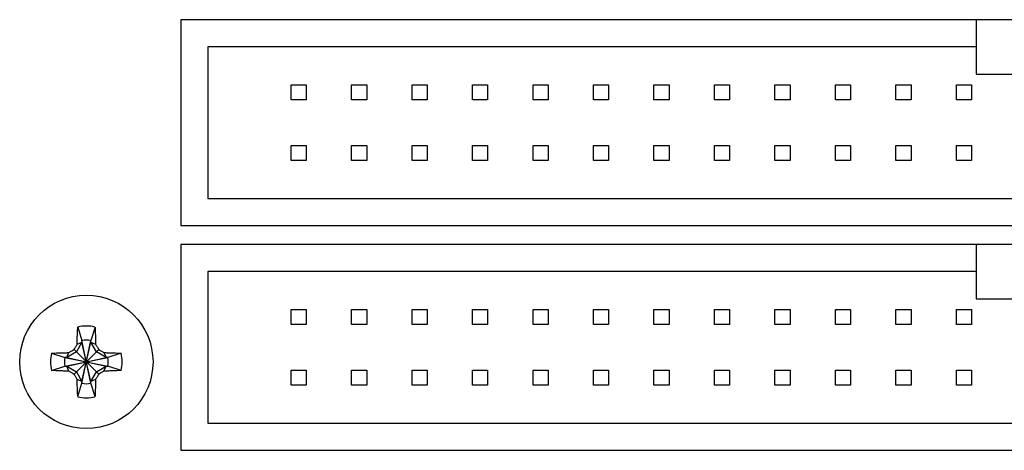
# Model space of a CAD drawing. Header units: inches. Extents: x 0 to 34, y 0 to 22.
# Tile 12 of 43: x 11.4 to 13, y 16.5 to 17.2. Entities that reach past the tile are written whole.
import ezdxf

# ---------------------------------------------------------------- set-up
doc = ezdxf.new("R2010")
doc.units = ezdxf.units.IN
doc.header["$LTSCALE"] = 1.87
doc.header["$MEASUREMENT"] = 0
doc.layers.get('0').update_dxf_attribs({"linetype": 'CONTINUOUS'})

msp = doc.modelspace()

# ---------------------------------------------------------------- linework, layer by layer
at = {"color": 7, "linetype": 'CONTINUOUS'}
for p, q in [((11.6238, 17.1827), (11.6238, 16.8427)), ((14.4138, 17.1827), (11.6238, 17.1827)), ((12.9388, 17.1827), (12.9388, 17.0927)), ((11.6688, 17.1377), (11.6688, 16.8877)), ((12.9388, 17.1377), (11.6688, 17.1377)), ((12.9388, 17.0927), (13.0988, 17.0927)), ((11.8063, 17.0502), (11.8063, 17.0752)), ((11.8063, 17.0752), (11.8313, 17.0752)), ((11.8313, 17.0752), (11.8313, 17.0502)), ((11.9063, 17.0502), (11.9063, 17.0752)), ((11.9063, 17.0752), (11.9313, 17.0752)), ((11.9313, 17.0752), (11.9313, 17.0502)), ((12.0063, 17.0502), (12.0063, 17.0752)), ((12.0063, 17.0752), (12.0313, 17.0752)), ((12.0313, 17.0752), (12.0313, 17.0502)), ((12.1063, 17.0502), (12.1063, 17.0752)), ((12.1063, 17.0752), (12.1313, 17.0752)), ((12.1313, 17.0752), (12.1313, 17.0502)), ((12.2063, 17.0502), (12.2063, 17.0752)), ((12.2063, 17.0752), (12.2313, 17.0752)), ((12.2313, 17.0752), (12.2313, 17.0502)), ((12.3063, 17.0502), (12.3063, 17.0752)), ((12.3063, 17.0752), (12.3313, 17.0752)), ((12.3313, 17.0752), (12.3313, 17.0502)), ((12.4063, 17.0502), (12.4063, 17.0752)), ((12.4063, 17.0752), (12.4313, 17.0752)), ((12.4313, 17.0752), (12.4313, 17.0502)), ((12.5063, 17.0502), (12.5063, 17.0752)), ((12.5063, 17.0752), (12.5313, 17.0752)), ((12.5313, 17.0752), (12.5313, 17.0502)), ((12.6063, 17.0502), (12.6063, 17.0752)), ((12.6063, 17.0752), (12.6313, 17.0752)), ((12.6313, 17.0752), (12.6313, 17.0502)), ((12.7063, 17.0502), (12.7063, 17.0752)), ((12.7063, 17.0752), (12.7313, 17.0752)), ((12.7313, 17.0752), (12.7313, 17.0502)), ((12.8063, 17.0502), (12.8063, 17.0752)), ((12.8063, 17.0752), (12.8313, 17.0752)), ((12.8313, 17.0752), (12.8313, 17.0502)), ((12.9063, 17.0502), (12.9063, 17.0752)), ((12.9063, 17.0752), (12.9313, 17.0752)), ((12.9313, 17.0752), (12.9313, 17.0502)), ((11.8313, 17.0502), (11.8063, 17.0502)), ((11.9313, 17.0502), (11.9063, 17.0502)), ((12.0313, 17.0502), (12.0063, 17.0502)), ((12.1313, 17.0502), (12.1063, 17.0502)), ((12.2313, 17.0502), (12.2063, 17.0502)), ((12.3313, 17.0502), (12.3063, 17.0502)), ((12.4313, 17.0502), (12.4063, 17.0502)), ((12.5313, 17.0502), (12.5063, 17.0502)), ((12.6313, 17.0502), (12.6063, 17.0502)), ((12.7313, 17.0502), (12.7063, 17.0502)), ((12.8313, 17.0502), (12.8063, 17.0502)), ((12.9313, 17.0502), (12.9063, 17.0502)), ((11.8063, 16.9502), (11.8063, 16.9752)), ((11.8063, 16.9752), (11.8313, 16.9752)), ((11.8313, 16.9752), (11.8313, 16.9502)), ((11.9063, 16.9502), (11.9063, 16.9752)), ((11.9063, 16.9752), (11.9313, 16.9752)), ((11.9313, 16.9752), (11.9313, 16.9502)), ((12.0063, 16.9502), (12.0063, 16.9752)), ((12.0063, 16.9752), (12.0313, 16.9752)), ((12.0313, 16.9752), (12.0313, 16.9502)), ((12.1063, 16.9502), (12.1063, 16.9752)), ((12.1063, 16.9752), (12.1313, 16.9752)), ((12.1313, 16.9752), (12.1313, 16.9502)), ((12.2063, 16.9502), (12.2063, 16.9752)), ((12.2063, 16.9752), (12.2313, 16.9752)), ((12.2313, 16.9752), (12.2313, 16.9502)), ((12.3063, 16.9502), (12.3063, 16.9752)), ((12.3063, 16.9752), (12.3313, 16.9752)), ((12.3313, 16.9752), (12.3313, 16.9502)), ((12.4063, 16.9502), (12.4063, 16.9752)), ((12.4063, 16.9752), (12.4313, 16.9752)), ((12.4313, 16.9752), (12.4313, 16.9502)), ((12.5063, 16.9502), (12.5063, 16.9752)), ((12.5063, 16.9752), (12.5313, 16.9752)), ((12.5313, 16.9752), (12.5313, 16.9502)), ((12.6063, 16.9502), (12.6063, 16.9752)), ((12.6063, 16.9752), (12.6313, 16.9752)), ((12.6313, 16.9752), (12.6313, 16.9502)), ((12.7063, 16.9502), (12.7063, 16.9752)), ((12.7063, 16.9752), (12.7313, 16.9752)), ((12.7313, 16.9752), (12.7313, 16.9502)), ((12.8063, 16.9502), (12.8063, 16.9752)), ((12.8063, 16.9752), (12.8313, 16.9752)), ((12.8313, 16.9752), (12.8313, 16.9502)), ((12.9063, 16.9502), (12.9063, 16.9752)), ((12.9063, 16.9752), (12.9313, 16.9752)), ((12.9313, 16.9752), (12.9313, 16.9502)), ((11.8313, 16.9502), (11.8063, 16.9502)), ((11.9313, 16.9502), (11.9063, 16.9502)), ((12.0313, 16.9502), (12.0063, 16.9502)), ((12.1313, 16.9502), (12.1063, 16.9502)), ((12.2313, 16.9502), (12.2063, 16.9502)), ((12.3313, 16.9502), (12.3063, 16.9502)), ((12.4313, 16.9502), (12.4063, 16.9502)), ((12.5313, 16.9502), (12.5063, 16.9502)), ((12.6313, 16.9502), (12.6063, 16.9502)), ((12.7313, 16.9502), (12.7063, 16.9502)), ((12.8313, 16.9502), (12.8063, 16.9502)), ((12.9313, 16.9502), (12.9063, 16.9502)), ((11.6688, 16.8877), (14.3688, 16.8877)), ((11.6238, 16.8427), (14.4138, 16.8427)), ((11.6238, 16.8117), (11.6238, 16.4717)), ((14.4138, 16.8117), (11.6238, 16.8117)), ((12.9388, 16.8117), (12.9388, 16.7217)), ((11.6688, 16.7667), (11.6688, 16.5167)), ((12.9388, 16.7667), (11.6688, 16.7667)), ((12.9388, 16.7217), (13.0988, 16.7217)), ((11.8063, 16.6792), (11.8063, 16.7042)), ((11.8063, 16.7042), (11.8313, 16.7042)), ((11.8313, 16.7042), (11.8313, 16.6792)), ((11.9063, 16.6792), (11.9063, 16.7042)), ((11.9063, 16.7042), (11.9313, 16.7042)), ((11.9313, 16.7042), (11.9313, 16.6792)), ((12.0063, 16.6792), (12.0063, 16.7042)), ((12.0063, 16.7042), (12.0313, 16.7042)), ((12.0313, 16.7042), (12.0313, 16.6792)), ((12.1063, 16.6792), (12.1063, 16.7042)), ((12.1063, 16.7042), (12.1313, 16.7042)), ((12.1313, 16.7042), (12.1313, 16.6792)), ((12.2063, 16.6792), (12.2063, 16.7042)), ((12.2063, 16.7042), (12.2313, 16.7042)), ((12.2313, 16.7042), (12.2313, 16.6792)), ((12.3063, 16.6792), (12.3063, 16.7042)), ((12.3063, 16.7042), (12.3313, 16.7042)), ((12.3313, 16.7042), (12.3313, 16.6792)), ((12.4063, 16.6792), (12.4063, 16.7042)), ((12.4063, 16.7042), (12.4313, 16.7042)), ((12.4313, 16.7042), (12.4313, 16.6792)), ((12.5063, 16.6792), (12.5063, 16.7042)), ((12.5063, 16.7042), (12.5313, 16.7042)), ((12.5313, 16.7042), (12.5313, 16.6792)), ((12.6063, 16.6792), (12.6063, 16.7042)), ((12.6063, 16.7042), (12.6313, 16.7042)), ((12.6313, 16.7042), (12.6313, 16.6792)), ((12.7063, 16.7042), (12.7313, 16.7042)), ((12.7063, 16.6792), (12.7063, 16.7042)), ((12.7313, 16.7042), (12.7313, 16.6792)), ((12.8063, 16.7042), (12.8313, 16.7042)), ((12.8063, 16.6792), (12.8063, 16.7042)), ((12.8313, 16.7042), (12.8313, 16.6792)), ((12.9063, 16.7042), (12.9313, 16.7042)), ((12.9063, 16.6792), (12.9063, 16.7042)), ((12.9313, 16.7042), (12.9313, 16.6792)), ((11.4536, 16.6752), (11.4605, 16.6531)), ((11.4821, 16.6752), (11.4751, 16.6531)), ((11.8313, 16.6792), (11.8063, 16.6792)), ((11.9313, 16.6792), (11.9063, 16.6792)), ((12.0313, 16.6792), (12.0063, 16.6792)), ((12.1313, 16.6792), (12.1063, 16.6792)), ((12.2313, 16.6792), (12.2063, 16.6792)), ((12.3313, 16.6792), (12.3063, 16.6792)), ((12.4313, 16.6792), (12.4063, 16.6792)), ((12.5313, 16.6792), (12.5063, 16.6792)), ((12.6313, 16.6792), (12.6063, 16.6792)), ((12.7313, 16.6792), (12.7063, 16.6792)), ((12.8313, 16.6792), (12.8063, 16.6792)), ((12.9313, 16.6792), (12.9063, 16.6792)), ((11.4605, 16.6502), (11.4513, 16.6342)), ((11.4525, 16.6467), (11.4605, 16.6502)), ((11.4605, 16.6531), (11.4605, 16.6502)), ((11.4605, 16.5823), (11.4751, 16.6531)), ((11.4751, 16.5823), (11.4605, 16.6531)), ((11.4605, 16.5852), (11.4751, 16.6502)), ((11.4751, 16.5852), (11.4605, 16.6502)), ((11.4751, 16.6502), (11.4751, 16.6531)), ((11.4843, 16.6342), (11.4751, 16.6502)), ((11.4751, 16.6502), (11.4831, 16.6467)), ((11.4104, 16.632), (11.4324, 16.625)), ((11.4324, 16.625), (11.5032, 16.6104)), ((11.4324, 16.6104), (11.5032, 16.625)), ((11.4353, 16.625), (11.4324, 16.625)), ((11.4513, 16.6342), (11.4353, 16.625)), ((11.4353, 16.625), (11.4388, 16.633)), ((11.4353, 16.625), (11.5003, 16.6104)), ((11.4353, 16.6104), (11.5003, 16.625)), ((11.4475, 16.5974), (11.4882, 16.6381)), ((11.4882, 16.5974), (11.4475, 16.6381)), ((11.5003, 16.625), (11.4843, 16.6342)), ((11.4968, 16.633), (11.5003, 16.625)), ((11.5032, 16.625), (11.5003, 16.625)), ((11.5252, 16.632), (11.5032, 16.625)), ((11.4104, 16.6035), (11.4324, 16.6104)), ((11.4324, 16.6104), (11.4353, 16.6104)), ((11.4388, 16.6025), (11.4353, 16.6104)), ((11.4353, 16.6104), (11.4513, 16.6012)), ((11.4843, 16.6012), (11.5003, 16.6104)), ((11.4968, 16.6025), (11.5003, 16.6104)), ((11.5003, 16.6104), (11.5032, 16.6104)), ((11.5252, 16.6035), (11.5032, 16.6104)), ((11.4513, 16.6012), (11.4605, 16.5852)), ((11.4751, 16.5852), (11.4843, 16.6012)), ((11.8063, 16.5792), (11.8063, 16.6042)), ((11.8063, 16.6042), (11.8313, 16.6042)), ((11.8313, 16.6042), (11.8313, 16.5792)), ((11.9063, 16.5792), (11.9063, 16.6042)), ((11.9063, 16.6042), (11.9313, 16.6042)), ((11.9313, 16.6042), (11.9313, 16.5792)), ((12.0063, 16.5792), (12.0063, 16.6042)), ((12.0063, 16.6042), (12.0313, 16.6042)), ((12.0313, 16.6042), (12.0313, 16.5792)), ((12.1063, 16.5792), (12.1063, 16.6042)), ((12.1063, 16.6042), (12.1313, 16.6042)), ((12.1313, 16.6042), (12.1313, 16.5792)), ((12.2063, 16.5792), (12.2063, 16.6042)), ((12.2063, 16.6042), (12.2313, 16.6042)), ((12.2313, 16.6042), (12.2313, 16.5792)), ((12.3063, 16.5792), (12.3063, 16.6042)), ((12.3063, 16.6042), (12.3313, 16.6042)), ((12.3313, 16.6042), (12.3313, 16.5792)), ((12.4063, 16.5792), (12.4063, 16.6042)), ((12.4063, 16.6042), (12.4313, 16.6042)), ((12.4313, 16.6042), (12.4313, 16.5792)), ((12.5063, 16.5792), (12.5063, 16.6042)), ((12.5063, 16.6042), (12.5313, 16.6042)), ((12.5313, 16.6042), (12.5313, 16.5792)), ((12.6063, 16.5792), (12.6063, 16.6042)), ((12.6063, 16.6042), (12.6313, 16.6042)), ((12.6313, 16.6042), (12.6313, 16.5792)), ((12.7063, 16.6042), (12.7313, 16.6042)), ((12.7063, 16.5792), (12.7063, 16.6042)), ((12.7313, 16.6042), (12.7313, 16.5792)), ((12.8063, 16.6042), (12.8313, 16.6042)), ((12.8063, 16.5792), (12.8063, 16.6042)), ((12.8313, 16.6042), (12.8313, 16.5792)), ((12.9063, 16.6042), (12.9313, 16.6042)), ((12.9063, 16.5792), (12.9063, 16.6042)), ((12.9313, 16.6042), (12.9313, 16.5792)), ((11.4605, 16.5852), (11.4525, 16.5887)), ((11.4536, 16.5603), (11.4605, 16.5823)), ((11.4605, 16.5852), (11.4605, 16.5823)), ((11.4831, 16.5887), (11.4751, 16.5852)), ((11.4751, 16.5823), (11.4751, 16.5852)), ((11.4821, 16.5603), (11.4751, 16.5823)), ((11.8313, 16.5792), (11.8063, 16.5792)), ((11.9313, 16.5792), (11.9063, 16.5792)), ((12.0313, 16.5792), (12.0063, 16.5792)), ((12.1313, 16.5792), (12.1063, 16.5792)), ((12.2313, 16.5792), (12.2063, 16.5792)), ((12.3313, 16.5792), (12.3063, 16.5792)), ((12.4313, 16.5792), (12.4063, 16.5792)), ((12.5313, 16.5792), (12.5063, 16.5792)), ((12.6313, 16.5792), (12.6063, 16.5792)), ((12.7313, 16.5792), (12.7063, 16.5792)), ((12.8313, 16.5792), (12.8063, 16.5792)), ((12.9313, 16.5792), (12.9063, 16.5792)), ((11.6688, 16.5167), (14.3688, 16.5167)), ((11.6238, 16.4717), (14.4138, 16.4717))]:
    msp.add_line(p, q, dxfattribs=at)
msp.add_circle((11.4678, 16.6177), 0.1102, dxfattribs=at)
for radius, start, end in [(0.0592, 76.0695, 103.9305), (0.0361, 78.3738, 101.6262), (0.0592, 166.0695, 193.9305), (0.0361, 168.3738, 191.6262), (0.0361, 348.3738, 11.6262), (0.0592, 346.0695, 13.9305), (0.0361, 258.3738, 281.6262), (0.0592, 256.0695, 283.9305)]:
    msp.add_arc((11.4678, 16.6177), radius, start, end, dxfattribs=at)
for points, knots in [([(11.4525, 16.6467), (11.4526, 16.6478), (11.4526, 16.6501), (11.4527, 16.6536), (11.4528, 16.6574), (11.4529, 16.6615), (11.4531, 16.6658), (11.4533, 16.6704), (11.4535, 16.6735), (11.4536, 16.6752)], [0, 0, 0, 0, 0.114405, 0.238511, 0.372304, 0.51566, 0.668338, 0.829958, 1, 1, 1, 1]), ([(11.4821, 16.6752), (11.4822, 16.6734), (11.4823, 16.6699), (11.4826, 16.6647), (11.4828, 16.6597), (11.4829, 16.655), (11.483, 16.6507), (11.4831, 16.648), (11.4831, 16.6467)], [0, 0, 0, 0, 0.187965, 0.371554, 0.547682, 0.713203, 0.864986, 1, 1, 1, 1]), ([(11.4475, 16.6381), (11.4477, 16.6384), (11.448, 16.639), (11.4485, 16.6399), (11.4489, 16.6405), (11.4491, 16.6408)], [0, 0, 0, 0, 0.333757, 0.667303, 1, 1, 1, 1]), ([(11.4491, 16.6408), (11.4494, 16.6415), (11.4502, 16.6428), (11.4514, 16.6448), (11.4521, 16.6461), (11.4525, 16.6467)], [0, 0, 0, 0, 0.331349, 0.664776, 1, 1, 1, 1]), ([(11.4831, 16.6467), (11.4835, 16.6461), (11.4843, 16.6447), (11.4854, 16.6428), (11.4862, 16.6415), (11.4866, 16.6408)], [0, 0, 0, 0, 0.336109, 0.669495, 1, 1, 1, 1]), ([(11.4866, 16.6408), (11.4867, 16.6405), (11.4871, 16.6399), (11.4876, 16.639), (11.488, 16.6384), (11.4882, 16.6381)], [0, 0, 0, 0, 0.3328, 0.666343, 1, 1, 1, 1]), ([(11.4104, 16.632), (11.4122, 16.6321), (11.4157, 16.6323), (11.4209, 16.6325), (11.4258, 16.6327), (11.4305, 16.6328), (11.4348, 16.6329), (11.4375, 16.633), (11.4388, 16.633)], [0, 0, 0, 0, 0.187965, 0.371554, 0.547682, 0.713203, 0.864986, 1, 1, 1, 1]), ([(11.4388, 16.633), (11.4395, 16.6334), (11.4408, 16.6342), (11.4428, 16.6353), (11.4441, 16.6361), (11.4447, 16.6365)], [0, 0, 0, 0, 0.336109, 0.669495, 1, 1, 1, 1]), ([(11.4447, 16.6365), (11.445, 16.6367), (11.4457, 16.637), (11.4466, 16.6375), (11.4472, 16.6379), (11.4475, 16.6381)], [0, 0, 0, 0, 0.3328, 0.666343, 1, 1, 1, 1]), ([(11.4882, 16.6381), (11.4885, 16.6379), (11.4891, 16.6375), (11.49, 16.637), (11.4906, 16.6367), (11.4909, 16.6365)], [0, 0, 0, 0, 0.333757, 0.667303, 1, 1, 1, 1]), ([(11.4909, 16.6365), (11.4915, 16.6361), (11.4929, 16.6353), (11.4948, 16.6342), (11.4962, 16.6334), (11.4968, 16.633)], [0, 0, 0, 0, 0.331349, 0.664776, 1, 1, 1, 1]), ([(11.4968, 16.633), (11.4979, 16.633), (11.5002, 16.6329), (11.5037, 16.6329), (11.5075, 16.6328), (11.5116, 16.6326), (11.5159, 16.6324), (11.5205, 16.6322), (11.5236, 16.6321), (11.5252, 16.632)], [0, 0, 0, 0, 0.114405, 0.238511, 0.372304, 0.51566, 0.668338, 0.829958, 1, 1, 1, 1]), ([(11.4388, 16.6025), (11.4377, 16.6025), (11.4355, 16.6025), (11.4319, 16.6026), (11.4281, 16.6027), (11.4241, 16.6028), (11.4197, 16.603), (11.4151, 16.6032), (11.412, 16.6034), (11.4104, 16.6035)], [0, 0, 0, 0, 0.114405, 0.238511, 0.372304, 0.51566, 0.668338, 0.829958, 1, 1, 1, 1]), ([(11.4447, 16.599), (11.4441, 16.5994), (11.4428, 16.6001), (11.4408, 16.6013), (11.4395, 16.6021), (11.4388, 16.6025)], [0, 0, 0, 0, 0.331349, 0.664776, 1, 1, 1, 1]), ([(11.4475, 16.5974), (11.4472, 16.5976), (11.4466, 16.5979), (11.4457, 16.5985), (11.445, 16.5988), (11.4447, 16.599)], [0, 0, 0, 0, 0.333757, 0.667303, 1, 1, 1, 1]), ([(11.4491, 16.5947), (11.4489, 16.595), (11.4485, 16.5956), (11.448, 16.5965), (11.4477, 16.5971), (11.4475, 16.5974)], [0, 0, 0, 0, 0.3328, 0.666343, 1, 1, 1, 1]), ([(11.4525, 16.5887), (11.4521, 16.5894), (11.4514, 16.5907), (11.4502, 16.5927), (11.4494, 16.594), (11.4491, 16.5947)], [0, 0, 0, 0, 0.336109, 0.669495, 1, 1, 1, 1]), ([(11.4866, 16.5947), (11.4862, 16.594), (11.4854, 16.5927), (11.4843, 16.5907), (11.4835, 16.5894), (11.4831, 16.5887)], [0, 0, 0, 0, 0.331349, 0.664776, 1, 1, 1, 1]), ([(11.4882, 16.5974), (11.488, 16.5971), (11.4876, 16.5965), (11.4871, 16.5956), (11.4867, 16.595), (11.4866, 16.5947)], [0, 0, 0, 0, 0.333757, 0.667303, 1, 1, 1, 1]), ([(11.4909, 16.599), (11.4906, 16.5988), (11.49, 16.5985), (11.4891, 16.5979), (11.4885, 16.5976), (11.4882, 16.5974)], [0, 0, 0, 0, 0.3328, 0.666343, 1, 1, 1, 1]), ([(11.4968, 16.6025), (11.4962, 16.6021), (11.4948, 16.6013), (11.4929, 16.6001), (11.4915, 16.5994), (11.4909, 16.599)], [0, 0, 0, 0, 0.336109, 0.669494, 1, 1, 1, 1]), ([(11.5252, 16.6035), (11.5234, 16.6034), (11.52, 16.6032), (11.5151, 16.603), (11.5107, 16.6028), (11.5067, 16.6027), (11.5031, 16.6026), (11.4999, 16.6025), (11.4978, 16.6025), (11.4968, 16.6025)], [0, 0, 0, 0, 0.189542, 0.361695, 0.517297, 0.657331, 0.78244, 0.895412, 1, 1, 1, 1]), ([(11.4536, 16.5603), (11.4535, 16.5621), (11.4533, 16.5656), (11.4531, 16.5708), (11.4529, 16.5758), (11.4527, 16.5804), (11.4526, 16.5847), (11.4526, 16.5874), (11.4525, 16.5887)], [0, 0, 0, 0, 0.187965, 0.371554, 0.547682, 0.713203, 0.864986, 1, 1, 1, 1]), ([(11.4831, 16.5887), (11.4831, 16.5876), (11.483, 16.5854), (11.4829, 16.5819), (11.4828, 16.578), (11.4827, 16.574), (11.4825, 16.5696), (11.4823, 16.5651), (11.4822, 16.5619), (11.4821, 16.5603)], [0, 0, 0, 0, 0.114405, 0.238511, 0.372304, 0.51566, 0.668338, 0.829958, 1, 1, 1, 1])]:
    msp.add_open_spline(points, degree=3, knots=knots, dxfattribs=at)

doc.saveas('drawing.dxf')
